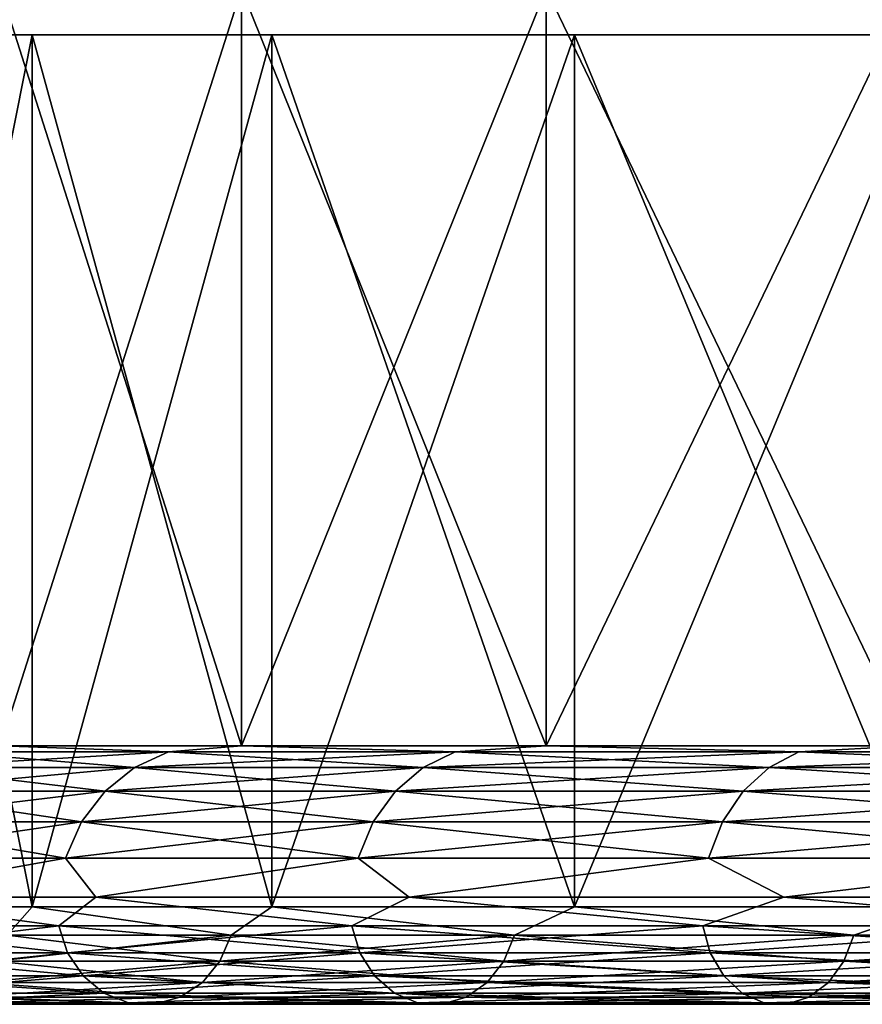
# Model space of a CAD drawing. Header units: millimetres. Extents: x -139 to 139, y -32 to 1264.
# Tile 230 of 256: x -94 to -79, y 1079 to 1097. Entities that reach past the tile are written whole.
import ezdxf

# ---------------------------------------------------------------- set-up
doc = ezdxf.new("R2010")
doc.units = ezdxf.units.MM
doc.header["$LTSCALE"] = 26.699852
for name, color, linetype in [('121', 7, 'CONTINUOUS'), ('122', 7, 'CONTINUOUS'), ('123', 7, 'CONTINUOUS'), ('124', 7, 'CONTINUOUS'), ('128', 7, 'CONTINUOUS'), ('129', 7, 'CONTINUOUS'), ('130', 7, 'CONTINUOUS'), ('131', 7, 'CONTINUOUS'), ('151', 7, 'CONTINUOUS')]:
    doc.layers.add(name, color=color, linetype=linetype)

msp = doc.modelspace()

# ---------------------------------------------------------------- linework, layer by layer
at = {"layer": '121', "color": 7, "linetype": 'CONTINUOUS'}
for points in [[(-97.249, 1081.15, 373.304), (-94.152, 1081.15, 362.555), (-97.248, 1096.738, 373.301), (-97.249, 1081.15, 373.304)], [(-97.248, 1096.738, 373.301), (-94.152, 1081.15, 362.555), (-94.152, 1096.738, 362.556), (-97.248, 1096.738, 373.301)], [(-94.152, 1081.15, 362.555), (-89.872, 1081.15, 352.22), (-94.152, 1096.738, 362.556), (-94.152, 1081.15, 362.555)], [(-94.152, 1096.738, 362.556), (-89.872, 1081.15, 352.22), (-89.873, 1096.738, 352.224), (-94.152, 1096.738, 362.556)], [(-89.872, 1081.15, 352.22), (-84.461, 1081.15, 342.43), (-89.873, 1096.738, 352.224), (-89.872, 1081.15, 352.22)], [(-89.873, 1096.738, 352.224), (-84.461, 1081.15, 342.43), (-84.462, 1096.738, 342.433), (-89.873, 1096.738, 352.224)], [(-84.461, 1081.15, 342.43), (-77.988, 1081.15, 333.307), (-84.462, 1096.738, 342.433), (-84.461, 1081.15, 342.43)], [(-84.462, 1096.738, 342.433), (-77.988, 1081.15, 333.307), (-77.986, 1096.738, 333.305), (-84.462, 1096.738, 342.433)]]:
    msp.add_3dface(points, dxfattribs=at)
at = {"layer": '122', "color": 7, "linetype": 'CONTINUOUS'}
for points in [[(-93.677, 1080.813, 352.16), (-97.814, 1080.813, 362.543), (-97.448, 1081.321, 361.401), (-93.677, 1080.813, 352.16)], [(-93.017, 1081.321, 350.705), (-93.677, 1080.813, 352.16), (-97.448, 1081.321, 361.401), (-93.017, 1081.321, 350.705)], [(-88.442, 1080.813, 342.286), (-93.677, 1080.813, 352.16), (-93.017, 1081.321, 350.705), (-88.442, 1080.813, 342.286)], [(-87.417, 1081.321, 340.572), (-88.442, 1080.813, 342.286), (-93.017, 1081.321, 350.705), (-87.417, 1081.321, 340.572)], [(-82.17, 1080.813, 333.036), (-88.442, 1080.813, 342.286), (-87.417, 1081.321, 340.572), (-82.17, 1080.813, 333.036)], [(-80.718, 1081.321, 331.13), (-82.17, 1080.813, 333.036), (-87.417, 1081.321, 340.572), (-80.718, 1081.321, 331.13)], [(-74.935, 1080.813, 324.518), (-82.17, 1080.813, 333.036), (-80.718, 1081.321, 331.13), (-74.935, 1080.813, 324.518)], [(-73.003, 1081.321, 322.497), (-74.935, 1080.813, 324.518), (-80.718, 1081.321, 331.13), (-73.003, 1081.321, 322.497)], [(-94.152, 1081.15, 362.555), (-97.249, 1081.15, 373.304), (-94.6, 1080.642, 363.626), (-94.152, 1081.15, 362.555)], [(-90.599, 1080.642, 353.584), (-94.152, 1081.15, 362.555), (-94.6, 1080.642, 363.626), (-90.599, 1080.642, 353.584)], [(-89.872, 1081.15, 352.22), (-94.152, 1081.15, 362.555), (-90.599, 1080.642, 353.584), (-89.872, 1081.15, 352.22)], [(-85.536, 1080.642, 344.035), (-89.872, 1081.15, 352.22), (-90.599, 1080.642, 353.584), (-85.536, 1080.642, 344.035)], [(-84.461, 1081.15, 342.43), (-89.872, 1081.15, 352.22), (-85.536, 1080.642, 344.035), (-84.461, 1081.15, 342.43)], [(-79.47, 1080.642, 335.088), (-84.461, 1081.15, 342.43), (-85.536, 1080.642, 344.035), (-79.47, 1080.642, 335.088)], [(-77.988, 1081.15, 333.307), (-84.461, 1081.15, 342.43), (-79.47, 1080.642, 335.088), (-77.988, 1081.15, 333.307)], [(-72.473, 1080.642, 326.85), (-77.988, 1081.15, 333.307), (-79.47, 1080.642, 335.088), (-72.473, 1080.642, 326.85)], [(-93.677, 1080.813, 352.16), (-97.651, 1080.328, 362.598), (-97.814, 1080.813, 362.543), (-93.677, 1080.813, 352.16)], [(-93.521, 1080.328, 352.232), (-97.651, 1080.328, 362.598), (-93.677, 1080.813, 352.16), (-93.521, 1080.328, 352.232)], [(-88.442, 1080.813, 342.286), (-93.521, 1080.328, 352.232), (-93.677, 1080.813, 352.16), (-88.442, 1080.813, 342.286)], [(-88.295, 1080.328, 342.375), (-93.521, 1080.328, 352.232), (-88.442, 1080.813, 342.286), (-88.295, 1080.328, 342.375)], [(-82.17, 1080.813, 333.036), (-88.295, 1080.328, 342.375), (-88.442, 1080.813, 342.286), (-82.17, 1080.813, 333.036)], [(-82.034, 1080.328, 333.14), (-88.295, 1080.328, 342.375), (-82.17, 1080.813, 333.036), (-82.034, 1080.328, 333.14)], [(-74.935, 1080.813, 324.518), (-82.034, 1080.328, 333.14), (-82.17, 1080.813, 333.036), (-74.935, 1080.813, 324.518)], [(-74.81, 1080.328, 324.636), (-82.034, 1080.328, 333.14), (-74.935, 1080.813, 324.518), (-74.81, 1080.328, 324.636)], [(-90.799, 1080.177, 353.492), (-94.6, 1080.642, 363.626), (-94.808, 1080.177, 363.555), (-90.799, 1080.177, 353.492)], [(-90.599, 1080.642, 353.584), (-94.6, 1080.642, 363.626), (-90.799, 1080.177, 353.492), (-90.599, 1080.642, 353.584)], [(-85.724, 1080.177, 343.921), (-90.599, 1080.642, 353.584), (-90.799, 1080.177, 353.492), (-85.724, 1080.177, 343.921)], [(-85.536, 1080.642, 344.035), (-90.599, 1080.642, 353.584), (-85.724, 1080.177, 343.921), (-85.536, 1080.642, 344.035)], [(-79.645, 1080.177, 334.955), (-85.536, 1080.642, 344.035), (-85.724, 1080.177, 343.921), (-79.645, 1080.177, 334.955)], [(-79.47, 1080.642, 335.088), (-85.536, 1080.642, 344.035), (-79.645, 1080.177, 334.955), (-79.47, 1080.642, 335.088)], [(-72.632, 1080.177, 326.699), (-79.47, 1080.642, 335.088), (-79.645, 1080.177, 334.955), (-72.632, 1080.177, 326.699)], [(-72.473, 1080.642, 326.85), (-79.47, 1080.642, 335.088), (-72.632, 1080.177, 326.699), (-72.473, 1080.642, 326.85)], [(-93.521, 1080.328, 352.232), (-97.362, 1079.915, 362.695), (-97.651, 1080.328, 362.598), (-93.521, 1080.328, 352.232)], [(-93.244, 1079.915, 352.361), (-97.362, 1079.915, 362.695), (-93.521, 1080.328, 352.232), (-93.244, 1079.915, 352.361)], [(-88.295, 1080.328, 342.375), (-93.244, 1079.915, 352.361), (-93.521, 1080.328, 352.232), (-88.295, 1080.328, 342.375)], [(-88.033, 1079.915, 342.532), (-93.244, 1079.915, 352.361), (-88.295, 1080.328, 342.375), (-88.033, 1079.915, 342.532)], [(-82.034, 1080.328, 333.14), (-88.033, 1079.915, 342.532), (-88.295, 1080.328, 342.375), (-82.034, 1080.328, 333.14)], [(-81.79, 1079.915, 333.325), (-88.033, 1079.915, 342.532), (-82.034, 1080.328, 333.14), (-81.79, 1079.915, 333.325)], [(-74.81, 1080.328, 324.636), (-81.79, 1079.915, 333.325), (-82.034, 1080.328, 333.14), (-74.81, 1080.328, 324.636)], [(-74.589, 1079.915, 324.846), (-81.79, 1079.915, 333.325), (-74.81, 1080.328, 324.636), (-74.589, 1079.915, 324.846)], [(-91.112, 1079.797, 353.347), (-94.808, 1080.177, 363.555), (-95.135, 1079.797, 363.445), (-91.112, 1079.797, 353.347)], [(-90.799, 1080.177, 353.492), (-94.808, 1080.177, 363.555), (-91.112, 1079.797, 353.347), (-90.799, 1080.177, 353.492)], [(-86.02, 1079.797, 343.743), (-90.799, 1080.177, 353.492), (-91.112, 1079.797, 353.347), (-86.02, 1079.797, 343.743)], [(-85.724, 1080.177, 343.921), (-90.799, 1080.177, 353.492), (-86.02, 1079.797, 343.743), (-85.724, 1080.177, 343.921)], [(-79.92, 1079.797, 334.746), (-85.724, 1080.177, 343.921), (-86.02, 1079.797, 343.743), (-79.92, 1079.797, 334.746)], [(-79.645, 1080.177, 334.955), (-85.724, 1080.177, 343.921), (-79.92, 1079.797, 334.746), (-79.645, 1080.177, 334.955)], [(-72.883, 1079.797, 326.462), (-79.645, 1080.177, 334.955), (-79.92, 1079.797, 334.746), (-72.883, 1079.797, 326.462)], [(-72.632, 1080.177, 326.699), (-79.645, 1080.177, 334.955), (-72.883, 1079.797, 326.462), (-72.632, 1080.177, 326.699)], [(-93.244, 1079.915, 352.361), (-96.971, 1079.608, 362.827), (-97.362, 1079.915, 362.695), (-93.244, 1079.915, 352.361)], [(-92.87, 1079.608, 352.534), (-96.971, 1079.608, 362.827), (-93.244, 1079.915, 352.361), (-92.87, 1079.608, 352.534)], [(-88.033, 1079.915, 342.532), (-92.87, 1079.608, 352.534), (-93.244, 1079.915, 352.361), (-88.033, 1079.915, 342.532)], [(-87.68, 1079.608, 342.745), (-92.87, 1079.608, 352.534), (-88.033, 1079.915, 342.532), (-87.68, 1079.608, 342.745)], [(-81.79, 1079.915, 333.325), (-87.68, 1079.608, 342.745), (-88.033, 1079.915, 342.532), (-81.79, 1079.915, 333.325)], [(-81.462, 1079.608, 333.574), (-87.68, 1079.608, 342.745), (-81.79, 1079.915, 333.325), (-81.462, 1079.608, 333.574)], [(-74.589, 1079.915, 324.846), (-81.462, 1079.608, 333.574), (-81.79, 1079.915, 333.325), (-74.589, 1079.915, 324.846)], [(-74.289, 1079.608, 325.13), (-81.462, 1079.608, 333.574), (-74.589, 1079.915, 324.846), (-74.289, 1079.608, 325.13)], [(-91.512, 1079.533, 353.162), (-95.135, 1079.797, 363.445), (-95.553, 1079.533, 363.304), (-91.512, 1079.533, 353.162)], [(-91.112, 1079.797, 353.347), (-95.135, 1079.797, 363.445), (-91.512, 1079.533, 353.162), (-91.112, 1079.797, 353.347)], [(-86.398, 1079.533, 343.516), (-91.112, 1079.797, 353.347), (-91.512, 1079.533, 353.162), (-86.398, 1079.533, 343.516)], [(-86.02, 1079.797, 343.743), (-91.112, 1079.797, 353.347), (-86.398, 1079.533, 343.516), (-86.02, 1079.797, 343.743)], [(-80.271, 1079.533, 334.479), (-86.02, 1079.797, 343.743), (-86.398, 1079.533, 343.516), (-80.271, 1079.533, 334.479)], [(-79.92, 1079.797, 334.746), (-86.02, 1079.797, 343.743), (-80.271, 1079.533, 334.479), (-79.92, 1079.797, 334.746)], [(-73.203, 1079.533, 326.158), (-79.92, 1079.797, 334.746), (-80.271, 1079.533, 334.479), (-73.203, 1079.533, 326.158)], [(-72.883, 1079.797, 326.462), (-79.92, 1079.797, 334.746), (-73.203, 1079.533, 326.158), (-72.883, 1079.797, 326.462)], [(-92.87, 1079.608, 352.534), (-96.512, 1079.434, 362.981), (-96.971, 1079.608, 362.827), (-92.87, 1079.608, 352.534)], [(-92.431, 1079.434, 352.737), (-96.512, 1079.434, 362.981), (-92.87, 1079.608, 352.534), (-92.431, 1079.434, 352.737)], [(-91.965, 1079.408, 352.953), (-95.553, 1079.533, 363.304), (-96.026, 1079.408, 363.145), (-91.965, 1079.408, 352.953)], [(-91.512, 1079.533, 353.162), (-95.553, 1079.533, 363.304), (-91.965, 1079.408, 352.953), (-91.512, 1079.533, 353.162)], [(-87.68, 1079.608, 342.745), (-92.431, 1079.434, 352.737), (-92.87, 1079.608, 352.534), (-87.68, 1079.608, 342.745)], [(-87.265, 1079.434, 342.994), (-92.431, 1079.434, 352.737), (-87.68, 1079.608, 342.745), (-87.265, 1079.434, 342.994)], [(-86.826, 1079.408, 343.259), (-91.512, 1079.533, 353.162), (-91.965, 1079.408, 352.953), (-86.826, 1079.408, 343.259)], [(-86.398, 1079.533, 343.516), (-91.512, 1079.533, 353.162), (-86.826, 1079.408, 343.259), (-86.398, 1079.533, 343.516)], [(-81.462, 1079.608, 333.574), (-87.265, 1079.434, 342.994), (-87.68, 1079.608, 342.745), (-81.462, 1079.608, 333.574)], [(-81.077, 1079.434, 333.867), (-87.265, 1079.434, 342.994), (-81.462, 1079.608, 333.574), (-81.077, 1079.434, 333.867)], [(-80.668, 1079.408, 334.178), (-86.398, 1079.533, 343.516), (-86.826, 1079.408, 343.259), (-80.668, 1079.408, 334.178)], [(-80.271, 1079.533, 334.479), (-86.398, 1079.533, 343.516), (-80.668, 1079.408, 334.178), (-80.271, 1079.533, 334.479)], [(-74.289, 1079.608, 325.13), (-81.077, 1079.434, 333.867), (-81.462, 1079.608, 333.574), (-74.289, 1079.608, 325.13)], [(-73.938, 1079.434, 325.462), (-81.077, 1079.434, 333.867), (-74.289, 1079.608, 325.13), (-73.938, 1079.434, 325.462)], [(-73.565, 1079.408, 325.815), (-80.271, 1079.533, 334.479), (-80.668, 1079.408, 334.178), (-73.565, 1079.408, 325.815)], [(-73.203, 1079.533, 326.158), (-80.271, 1079.533, 334.479), (-73.565, 1079.408, 325.815), (-73.203, 1079.533, 326.158)], [(-92.431, 1079.434, 352.737), (-96.026, 1079.408, 363.145), (-96.512, 1079.434, 362.981), (-92.431, 1079.434, 352.737)], [(-91.965, 1079.408, 352.953), (-96.026, 1079.408, 363.145), (-92.431, 1079.434, 352.737), (-91.965, 1079.408, 352.953)], [(-87.265, 1079.434, 342.994), (-91.965, 1079.408, 352.953), (-92.431, 1079.434, 352.737), (-87.265, 1079.434, 342.994)], [(-86.826, 1079.408, 343.259), (-91.965, 1079.408, 352.953), (-87.265, 1079.434, 342.994), (-86.826, 1079.408, 343.259)], [(-81.077, 1079.434, 333.867), (-86.826, 1079.408, 343.259), (-87.265, 1079.434, 342.994), (-81.077, 1079.434, 333.867)], [(-80.668, 1079.408, 334.178), (-86.826, 1079.408, 343.259), (-81.077, 1079.434, 333.867), (-80.668, 1079.408, 334.178)], [(-73.938, 1079.434, 325.462), (-80.668, 1079.408, 334.178), (-81.077, 1079.434, 333.867), (-73.938, 1079.434, 325.462)], [(-73.565, 1079.408, 325.815), (-80.668, 1079.408, 334.178), (-73.938, 1079.434, 325.462), (-73.565, 1079.408, 325.815)]]:
    msp.add_3dface(points, dxfattribs=at)
at = {"layer": '123', "color": 7, "linetype": 'CONTINUOUS'}
for points in [[(-92.322, 1083.644, 352.787), (-96.399, 1083.644, 363.02), (-91.718, 1083.919, 353.067), (-92.322, 1083.644, 352.787)], [(-91.718, 1083.919, 353.067), (-96.399, 1083.644, 363.02), (-95.768, 1083.919, 363.232), (-91.718, 1083.919, 353.067)], [(-91.718, 1083.919, 353.067), (-95.768, 1083.919, 363.232), (-94.719, 1084.026, 362.357), (-91.718, 1083.919, 353.067)], [(-90.413, 1084.026, 351.961), (-91.718, 1083.919, 353.067), (-94.719, 1084.026, 362.357), (-90.413, 1084.026, 351.961)], [(-87.163, 1083.644, 343.056), (-92.322, 1083.644, 352.787), (-86.592, 1083.919, 343.399), (-87.163, 1083.644, 343.056)], [(-86.592, 1083.919, 343.399), (-92.322, 1083.644, 352.787), (-91.718, 1083.919, 353.067), (-86.592, 1083.919, 343.399)], [(-86.592, 1083.919, 343.399), (-91.718, 1083.919, 353.067), (-90.413, 1084.026, 351.961), (-86.592, 1083.919, 343.399)], [(-84.969, 1084.026, 342.111), (-86.592, 1083.919, 343.399), (-90.413, 1084.026, 351.961), (-84.969, 1084.026, 342.111)], [(-80.981, 1083.644, 333.94), (-87.163, 1083.644, 343.056), (-80.452, 1083.919, 334.342), (-80.981, 1083.644, 333.94)], [(-80.452, 1083.919, 334.342), (-87.163, 1083.644, 343.056), (-86.592, 1083.919, 343.399), (-80.452, 1083.919, 334.342)], [(-80.452, 1083.919, 334.342), (-86.592, 1083.919, 343.399), (-84.969, 1084.026, 342.111), (-80.452, 1083.919, 334.342)], [(-78.457, 1084.026, 332.934), (-80.452, 1083.919, 334.342), (-84.969, 1084.026, 342.111), (-78.457, 1084.026, 332.934)], [(-73.851, 1083.644, 325.545), (-80.981, 1083.644, 333.94), (-73.368, 1083.919, 326.002), (-73.851, 1083.644, 325.545)], [(-73.368, 1083.919, 326.002), (-80.981, 1083.644, 333.94), (-80.452, 1083.919, 334.342), (-73.368, 1083.919, 326.002)], [(-73.368, 1083.919, 326.002), (-80.452, 1083.919, 334.342), (-78.457, 1084.026, 332.934), (-73.368, 1083.919, 326.002)], [(-92.849, 1083.22, 352.543), (-96.949, 1083.22, 362.834), (-92.322, 1083.644, 352.787), (-92.849, 1083.22, 352.543)], [(-92.322, 1083.644, 352.787), (-96.949, 1083.22, 362.834), (-96.399, 1083.644, 363.02), (-92.322, 1083.644, 352.787)], [(-87.66, 1083.22, 342.757), (-92.849, 1083.22, 352.543), (-87.163, 1083.644, 343.056), (-87.66, 1083.22, 342.757)], [(-87.163, 1083.644, 343.056), (-92.849, 1083.22, 352.543), (-92.322, 1083.644, 352.787), (-87.163, 1083.644, 343.056)], [(-81.444, 1083.22, 333.588), (-87.66, 1083.22, 342.757), (-80.981, 1083.644, 333.94), (-81.444, 1083.22, 333.588)], [(-80.981, 1083.644, 333.94), (-87.66, 1083.22, 342.757), (-87.163, 1083.644, 343.056), (-80.981, 1083.644, 333.94)], [(-74.273, 1083.22, 325.145), (-81.444, 1083.22, 333.588), (-73.851, 1083.644, 325.545), (-74.273, 1083.22, 325.145)], [(-73.851, 1083.644, 325.545), (-81.444, 1083.22, 333.588), (-80.981, 1083.644, 333.94), (-73.851, 1083.644, 325.545)], [(-93.269, 1082.669, 352.349), (-97.388, 1082.669, 362.686), (-92.849, 1083.22, 352.543), (-93.269, 1082.669, 352.349)], [(-92.849, 1083.22, 352.543), (-97.388, 1082.669, 362.686), (-96.949, 1083.22, 362.834), (-92.849, 1083.22, 352.543)], [(-88.057, 1082.669, 342.518), (-93.269, 1082.669, 352.349), (-87.66, 1083.22, 342.757), (-88.057, 1082.669, 342.518)], [(-87.66, 1083.22, 342.757), (-93.269, 1082.669, 352.349), (-92.849, 1083.22, 352.543), (-87.66, 1083.22, 342.757)], [(-81.813, 1082.669, 333.308), (-88.057, 1082.669, 342.518), (-81.444, 1083.22, 333.588), (-81.813, 1082.669, 333.308)], [(-81.444, 1083.22, 333.588), (-88.057, 1082.669, 342.518), (-87.66, 1083.22, 342.757), (-81.444, 1083.22, 333.588)], [(-74.609, 1082.669, 324.827), (-81.813, 1082.669, 333.308), (-74.273, 1083.22, 325.145), (-74.609, 1082.669, 324.827)], [(-74.273, 1083.22, 325.145), (-81.813, 1082.669, 333.308), (-81.444, 1083.22, 333.588), (-74.273, 1083.22, 325.145)], [(-93.558, 1082.023, 352.215), (-97.69, 1082.023, 362.584), (-93.269, 1082.669, 352.349), (-93.558, 1082.023, 352.215)], [(-93.269, 1082.669, 352.349), (-97.69, 1082.023, 362.584), (-97.388, 1082.669, 362.686), (-93.269, 1082.669, 352.349)], [(-88.33, 1082.023, 342.354), (-93.558, 1082.023, 352.215), (-88.057, 1082.669, 342.518), (-88.33, 1082.023, 342.354)], [(-88.057, 1082.669, 342.518), (-93.558, 1082.023, 352.215), (-93.269, 1082.669, 352.349), (-88.057, 1082.669, 342.518)], [(-82.066, 1082.023, 333.115), (-88.33, 1082.023, 342.354), (-81.813, 1082.669, 333.308), (-82.066, 1082.023, 333.115)], [(-81.813, 1082.669, 333.308), (-88.33, 1082.023, 342.354), (-88.057, 1082.669, 342.518), (-81.813, 1082.669, 333.308)], [(-74.84, 1082.023, 324.608), (-82.066, 1082.023, 333.115), (-74.609, 1082.669, 324.827), (-74.84, 1082.023, 324.608)], [(-74.609, 1082.669, 324.827), (-82.066, 1082.023, 333.115), (-81.813, 1082.669, 333.308), (-74.609, 1082.669, 324.827)], [(-93.558, 1082.023, 352.215), (-97.448, 1081.321, 361.401), (-97.69, 1082.023, 362.584), (-93.558, 1082.023, 352.215)], [(-93.017, 1081.321, 350.705), (-97.448, 1081.321, 361.401), (-93.558, 1082.023, 352.215), (-93.017, 1081.321, 350.705)], [(-88.33, 1082.023, 342.354), (-93.017, 1081.321, 350.705), (-93.558, 1082.023, 352.215), (-88.33, 1082.023, 342.354)], [(-87.417, 1081.321, 340.572), (-93.017, 1081.321, 350.705), (-88.33, 1082.023, 342.354), (-87.417, 1081.321, 340.572)], [(-82.066, 1082.023, 333.115), (-87.417, 1081.321, 340.572), (-88.33, 1082.023, 342.354), (-82.066, 1082.023, 333.115)], [(-80.718, 1081.321, 331.13), (-87.417, 1081.321, 340.572), (-82.066, 1082.023, 333.115), (-80.718, 1081.321, 331.13)], [(-74.84, 1082.023, 324.608), (-80.718, 1081.321, 331.13), (-82.066, 1082.023, 333.115), (-74.84, 1082.023, 324.608)], [(-73.003, 1081.321, 322.497), (-80.718, 1081.321, 331.13), (-74.84, 1082.023, 324.608), (-73.003, 1081.321, 322.497)]]:
    msp.add_3dface(points, dxfattribs=at)
at = {"layer": '124', "color": 7, "linetype": 'CONTINUOUS'}
for points in [[(-90.413, 1084.026, 351.961), (-94.719, 1084.026, 362.357), (-94.719, 1097.562, 362.357), (-90.413, 1084.026, 351.961)], [(-90.412, 1097.562, 351.96), (-90.413, 1084.026, 351.961), (-94.719, 1097.562, 362.357), (-90.412, 1097.562, 351.96)], [(-84.969, 1084.026, 342.111), (-90.413, 1084.026, 351.961), (-90.412, 1097.562, 351.96), (-84.969, 1084.026, 342.111)], [(-84.969, 1097.562, 342.111), (-84.969, 1084.026, 342.111), (-90.412, 1097.562, 351.96), (-84.969, 1097.562, 342.111)], [(-78.457, 1084.026, 332.934), (-84.969, 1084.026, 342.111), (-84.969, 1097.562, 342.111), (-78.457, 1084.026, 332.934)], [(-78.457, 1097.562, 332.933), (-78.457, 1084.026, 332.934), (-84.969, 1097.562, 342.111), (-78.457, 1097.562, 332.933)]]:
    msp.add_3dface(points, dxfattribs=at)
at = {"layer": '128', "color": 7, "linetype": 'CONTINUOUS'}
for points in [[(-94.152, 1081.15, 428.445), (-97.249, 1081.15, 417.696), (-94.152, 1096.738, 428.444), (-94.152, 1081.15, 428.445)], [(-94.152, 1096.738, 428.444), (-97.249, 1081.15, 417.696), (-97.248, 1096.738, 417.699), (-94.152, 1096.738, 428.444)], [(-89.872, 1081.15, 438.78), (-94.152, 1081.15, 428.445), (-89.873, 1096.738, 438.776), (-89.872, 1081.15, 438.78)], [(-89.873, 1096.738, 438.776), (-94.152, 1081.15, 428.445), (-94.152, 1096.738, 428.444), (-89.873, 1096.738, 438.776)], [(-84.462, 1096.738, 448.567), (-89.872, 1081.15, 438.78), (-89.873, 1096.738, 438.776), (-84.462, 1096.738, 448.567)], [(-84.461, 1081.15, 448.57), (-89.872, 1081.15, 438.78), (-84.462, 1096.738, 448.567), (-84.461, 1081.15, 448.57)], [(-77.986, 1096.738, 457.695), (-84.461, 1081.15, 448.57), (-84.462, 1096.738, 448.567), (-77.986, 1096.738, 457.695)], [(-77.988, 1081.15, 457.693), (-84.461, 1081.15, 448.57), (-77.986, 1096.738, 457.695), (-77.988, 1081.15, 457.693)]]:
    msp.add_3dface(points, dxfattribs=at)
at = {"layer": '129', "color": 7, "linetype": 'CONTINUOUS'}
for points in [[(-97.814, 1080.813, 428.457), (-93.677, 1080.813, 438.84), (-97.448, 1081.321, 429.599), (-97.814, 1080.813, 428.457)], [(-97.448, 1081.321, 429.599), (-93.677, 1080.813, 438.84), (-93.017, 1081.321, 440.295), (-97.448, 1081.321, 429.599)], [(-93.677, 1080.813, 438.84), (-88.442, 1080.813, 448.714), (-93.017, 1081.321, 440.295), (-93.677, 1080.813, 438.84)], [(-93.017, 1081.321, 440.295), (-88.442, 1080.813, 448.714), (-87.417, 1081.321, 450.428), (-93.017, 1081.321, 440.295)], [(-88.442, 1080.813, 448.714), (-82.17, 1080.813, 457.964), (-87.417, 1081.321, 450.428), (-88.442, 1080.813, 448.714)], [(-87.417, 1081.321, 450.428), (-82.17, 1080.813, 457.964), (-80.718, 1081.321, 459.87), (-87.417, 1081.321, 450.428)], [(-82.17, 1080.813, 457.964), (-74.935, 1080.813, 466.482), (-80.718, 1081.321, 459.87), (-82.17, 1080.813, 457.964)], [(-80.718, 1081.321, 459.87), (-74.935, 1080.813, 466.482), (-73.003, 1081.321, 468.503), (-80.718, 1081.321, 459.87)], [(-97.249, 1081.15, 417.696), (-94.152, 1081.15, 428.445), (-94.6, 1080.642, 427.374), (-97.249, 1081.15, 417.696)], [(-94.6, 1080.642, 427.374), (-94.152, 1081.15, 428.445), (-90.599, 1080.642, 437.416), (-94.6, 1080.642, 427.374)], [(-94.152, 1081.15, 428.445), (-89.872, 1081.15, 438.78), (-90.599, 1080.642, 437.416), (-94.152, 1081.15, 428.445)], [(-90.599, 1080.642, 437.416), (-89.872, 1081.15, 438.78), (-85.536, 1080.642, 446.965), (-90.599, 1080.642, 437.416)], [(-89.872, 1081.15, 438.78), (-84.461, 1081.15, 448.57), (-85.536, 1080.642, 446.965), (-89.872, 1081.15, 438.78)], [(-85.536, 1080.642, 446.965), (-84.461, 1081.15, 448.57), (-79.47, 1080.642, 455.912), (-85.536, 1080.642, 446.965)], [(-84.461, 1081.15, 448.57), (-77.988, 1081.15, 457.693), (-79.47, 1080.642, 455.912), (-84.461, 1081.15, 448.57)], [(-79.47, 1080.642, 455.912), (-77.988, 1081.15, 457.693), (-72.473, 1080.642, 464.15), (-79.47, 1080.642, 455.912)], [(-97.651, 1080.328, 428.402), (-93.521, 1080.328, 438.768), (-97.814, 1080.813, 428.457), (-97.651, 1080.328, 428.402)], [(-97.814, 1080.813, 428.457), (-93.521, 1080.328, 438.768), (-93.677, 1080.813, 438.84), (-97.814, 1080.813, 428.457)], [(-93.521, 1080.328, 438.768), (-88.295, 1080.328, 448.625), (-93.677, 1080.813, 438.84), (-93.521, 1080.328, 438.768)], [(-93.677, 1080.813, 438.84), (-88.295, 1080.328, 448.625), (-88.442, 1080.813, 448.714), (-93.677, 1080.813, 438.84)], [(-88.295, 1080.328, 448.625), (-82.034, 1080.328, 457.86), (-88.442, 1080.813, 448.714), (-88.295, 1080.328, 448.625)], [(-88.442, 1080.813, 448.714), (-82.034, 1080.328, 457.86), (-82.17, 1080.813, 457.964), (-88.442, 1080.813, 448.714)], [(-82.034, 1080.328, 457.86), (-74.81, 1080.328, 466.364), (-82.17, 1080.813, 457.964), (-82.034, 1080.328, 457.86)], [(-82.17, 1080.813, 457.964), (-74.81, 1080.328, 466.364), (-74.935, 1080.813, 466.482), (-82.17, 1080.813, 457.964)], [(-94.6, 1080.642, 427.374), (-90.599, 1080.642, 437.416), (-94.808, 1080.177, 427.445), (-94.6, 1080.642, 427.374)], [(-94.808, 1080.177, 427.445), (-90.599, 1080.642, 437.416), (-90.799, 1080.177, 437.508), (-94.808, 1080.177, 427.445)], [(-90.599, 1080.642, 437.416), (-85.536, 1080.642, 446.965), (-90.799, 1080.177, 437.508), (-90.599, 1080.642, 437.416)], [(-90.799, 1080.177, 437.508), (-85.536, 1080.642, 446.965), (-85.724, 1080.177, 447.079), (-90.799, 1080.177, 437.508)], [(-85.536, 1080.642, 446.965), (-79.47, 1080.642, 455.912), (-85.724, 1080.177, 447.079), (-85.536, 1080.642, 446.965)], [(-85.724, 1080.177, 447.079), (-79.47, 1080.642, 455.912), (-79.645, 1080.177, 456.045), (-85.724, 1080.177, 447.079)], [(-79.47, 1080.642, 455.912), (-72.473, 1080.642, 464.15), (-79.645, 1080.177, 456.045), (-79.47, 1080.642, 455.912)], [(-79.645, 1080.177, 456.045), (-72.473, 1080.642, 464.15), (-72.632, 1080.177, 464.301), (-79.645, 1080.177, 456.045)], [(-97.362, 1079.915, 428.305), (-93.244, 1079.915, 438.639), (-97.651, 1080.328, 428.402), (-97.362, 1079.915, 428.305)], [(-97.651, 1080.328, 428.402), (-93.244, 1079.915, 438.639), (-93.521, 1080.328, 438.768), (-97.651, 1080.328, 428.402)], [(-93.244, 1079.915, 438.639), (-88.033, 1079.915, 448.468), (-93.521, 1080.328, 438.768), (-93.244, 1079.915, 438.639)], [(-93.521, 1080.328, 438.768), (-88.033, 1079.915, 448.468), (-88.295, 1080.328, 448.625), (-93.521, 1080.328, 438.768)], [(-88.033, 1079.915, 448.468), (-81.79, 1079.915, 457.675), (-88.295, 1080.328, 448.625), (-88.033, 1079.915, 448.468)], [(-88.295, 1080.328, 448.625), (-81.79, 1079.915, 457.675), (-82.034, 1080.328, 457.86), (-88.295, 1080.328, 448.625)], [(-81.79, 1079.915, 457.675), (-74.589, 1079.915, 466.154), (-82.034, 1080.328, 457.86), (-81.79, 1079.915, 457.675)], [(-82.034, 1080.328, 457.86), (-74.589, 1079.915, 466.154), (-74.81, 1080.328, 466.364), (-82.034, 1080.328, 457.86)], [(-94.808, 1080.177, 427.445), (-90.799, 1080.177, 437.508), (-95.135, 1079.797, 427.555), (-94.808, 1080.177, 427.445)], [(-95.135, 1079.797, 427.555), (-90.799, 1080.177, 437.508), (-91.112, 1079.797, 437.653), (-95.135, 1079.797, 427.555)], [(-90.799, 1080.177, 437.508), (-85.724, 1080.177, 447.079), (-91.112, 1079.797, 437.653), (-90.799, 1080.177, 437.508)], [(-91.112, 1079.797, 437.653), (-85.724, 1080.177, 447.079), (-86.02, 1079.797, 447.257), (-91.112, 1079.797, 437.653)], [(-85.724, 1080.177, 447.079), (-79.645, 1080.177, 456.045), (-86.02, 1079.797, 447.257), (-85.724, 1080.177, 447.079)], [(-86.02, 1079.797, 447.257), (-79.645, 1080.177, 456.045), (-79.92, 1079.797, 456.254), (-86.02, 1079.797, 447.257)], [(-79.645, 1080.177, 456.045), (-72.632, 1080.177, 464.301), (-79.92, 1079.797, 456.254), (-79.645, 1080.177, 456.045)], [(-79.92, 1079.797, 456.254), (-72.632, 1080.177, 464.301), (-72.883, 1079.797, 464.538), (-79.92, 1079.797, 456.254)], [(-96.971, 1079.608, 428.173), (-92.87, 1079.608, 438.466), (-97.362, 1079.915, 428.305), (-96.971, 1079.608, 428.173)], [(-97.362, 1079.915, 428.305), (-92.87, 1079.608, 438.466), (-93.244, 1079.915, 438.639), (-97.362, 1079.915, 428.305)], [(-92.87, 1079.608, 438.466), (-87.68, 1079.608, 448.255), (-93.244, 1079.915, 438.639), (-92.87, 1079.608, 438.466)], [(-93.244, 1079.915, 438.639), (-87.68, 1079.608, 448.255), (-88.033, 1079.915, 448.468), (-93.244, 1079.915, 438.639)], [(-87.68, 1079.608, 448.255), (-81.462, 1079.608, 457.426), (-88.033, 1079.915, 448.468), (-87.68, 1079.608, 448.255)], [(-88.033, 1079.915, 448.468), (-81.462, 1079.608, 457.426), (-81.79, 1079.915, 457.675), (-88.033, 1079.915, 448.468)], [(-81.462, 1079.608, 457.426), (-74.289, 1079.608, 465.87), (-81.79, 1079.915, 457.675), (-81.462, 1079.608, 457.426)], [(-81.79, 1079.915, 457.675), (-74.289, 1079.608, 465.87), (-74.589, 1079.915, 466.154), (-81.79, 1079.915, 457.675)], [(-95.135, 1079.797, 427.555), (-91.112, 1079.797, 437.653), (-95.553, 1079.533, 427.696), (-95.135, 1079.797, 427.555)], [(-95.553, 1079.533, 427.696), (-91.112, 1079.797, 437.653), (-91.512, 1079.533, 437.838), (-95.553, 1079.533, 427.696)], [(-91.112, 1079.797, 437.653), (-86.02, 1079.797, 447.257), (-91.512, 1079.533, 437.838), (-91.112, 1079.797, 437.653)], [(-91.512, 1079.533, 437.838), (-86.02, 1079.797, 447.257), (-86.398, 1079.533, 447.484), (-91.512, 1079.533, 437.838)], [(-86.02, 1079.797, 447.257), (-79.92, 1079.797, 456.254), (-86.398, 1079.533, 447.484), (-86.02, 1079.797, 447.257)], [(-86.398, 1079.533, 447.484), (-79.92, 1079.797, 456.254), (-80.271, 1079.533, 456.521), (-86.398, 1079.533, 447.484)], [(-79.92, 1079.797, 456.254), (-72.883, 1079.797, 464.538), (-80.271, 1079.533, 456.521), (-79.92, 1079.797, 456.254)], [(-80.271, 1079.533, 456.521), (-72.883, 1079.797, 464.538), (-73.203, 1079.533, 464.842), (-80.271, 1079.533, 456.521)], [(-96.512, 1079.434, 428.019), (-92.431, 1079.434, 438.263), (-96.971, 1079.608, 428.173), (-96.512, 1079.434, 428.019)], [(-96.971, 1079.608, 428.173), (-92.431, 1079.434, 438.263), (-92.87, 1079.608, 438.466), (-96.971, 1079.608, 428.173)], [(-95.553, 1079.533, 427.696), (-91.512, 1079.533, 437.838), (-96.026, 1079.408, 427.855), (-95.553, 1079.533, 427.696)], [(-96.026, 1079.408, 427.855), (-91.512, 1079.533, 437.838), (-91.965, 1079.408, 438.047), (-96.026, 1079.408, 427.855)], [(-92.431, 1079.434, 438.263), (-87.265, 1079.434, 448.006), (-92.87, 1079.608, 438.466), (-92.431, 1079.434, 438.263)], [(-92.87, 1079.608, 438.466), (-87.265, 1079.434, 448.006), (-87.68, 1079.608, 448.255), (-92.87, 1079.608, 438.466)], [(-91.512, 1079.533, 437.838), (-86.398, 1079.533, 447.484), (-91.965, 1079.408, 438.047), (-91.512, 1079.533, 437.838)], [(-91.965, 1079.408, 438.047), (-86.398, 1079.533, 447.484), (-86.826, 1079.408, 447.741), (-91.965, 1079.408, 438.047)], [(-87.265, 1079.434, 448.006), (-81.077, 1079.434, 457.133), (-87.68, 1079.608, 448.255), (-87.265, 1079.434, 448.006)], [(-87.68, 1079.608, 448.255), (-81.077, 1079.434, 457.133), (-81.462, 1079.608, 457.426), (-87.68, 1079.608, 448.255)], [(-86.398, 1079.533, 447.484), (-80.271, 1079.533, 456.521), (-86.826, 1079.408, 447.741), (-86.398, 1079.533, 447.484)], [(-86.826, 1079.408, 447.741), (-80.271, 1079.533, 456.521), (-80.668, 1079.408, 456.822), (-86.826, 1079.408, 447.741)], [(-81.077, 1079.434, 457.133), (-73.938, 1079.434, 465.538), (-81.462, 1079.608, 457.426), (-81.077, 1079.434, 457.133)], [(-81.462, 1079.608, 457.426), (-73.938, 1079.434, 465.538), (-74.289, 1079.608, 465.87), (-81.462, 1079.608, 457.426)], [(-80.271, 1079.533, 456.521), (-73.203, 1079.533, 464.842), (-80.668, 1079.408, 456.822), (-80.271, 1079.533, 456.521)], [(-80.668, 1079.408, 456.822), (-73.203, 1079.533, 464.842), (-73.565, 1079.408, 465.185), (-80.668, 1079.408, 456.822)], [(-96.026, 1079.408, 427.855), (-91.965, 1079.408, 438.047), (-96.512, 1079.434, 428.019), (-96.026, 1079.408, 427.855)], [(-96.512, 1079.434, 428.019), (-91.965, 1079.408, 438.047), (-92.431, 1079.434, 438.263), (-96.512, 1079.434, 428.019)], [(-91.965, 1079.408, 438.047), (-86.826, 1079.408, 447.741), (-92.431, 1079.434, 438.263), (-91.965, 1079.408, 438.047)], [(-92.431, 1079.434, 438.263), (-86.826, 1079.408, 447.741), (-87.265, 1079.434, 448.006), (-92.431, 1079.434, 438.263)], [(-86.826, 1079.408, 447.741), (-80.668, 1079.408, 456.822), (-87.265, 1079.434, 448.006), (-86.826, 1079.408, 447.741)], [(-87.265, 1079.434, 448.006), (-80.668, 1079.408, 456.822), (-81.077, 1079.434, 457.133), (-87.265, 1079.434, 448.006)], [(-80.668, 1079.408, 456.822), (-73.565, 1079.408, 465.185), (-81.077, 1079.434, 457.133), (-80.668, 1079.408, 456.822)], [(-81.077, 1079.434, 457.133), (-73.565, 1079.408, 465.185), (-73.938, 1079.434, 465.538), (-81.077, 1079.434, 457.133)]]:
    msp.add_3dface(points, dxfattribs=at)
at = {"layer": '130', "color": 7, "linetype": 'CONTINUOUS'}
for points in [[(-92.322, 1083.644, 438.213), (-95.768, 1083.919, 427.768), (-96.399, 1083.644, 427.98), (-92.322, 1083.644, 438.213)], [(-91.718, 1083.919, 437.933), (-94.719, 1084.026, 428.644), (-95.768, 1083.919, 427.768), (-91.718, 1083.919, 437.933)], [(-91.718, 1083.919, 437.933), (-95.768, 1083.919, 427.768), (-92.322, 1083.644, 438.213), (-91.718, 1083.919, 437.933)], [(-90.412, 1084.026, 439.04), (-94.719, 1084.026, 428.644), (-91.718, 1083.919, 437.933), (-90.412, 1084.026, 439.04)], [(-87.163, 1083.644, 447.944), (-91.718, 1083.919, 437.933), (-92.322, 1083.644, 438.213), (-87.163, 1083.644, 447.944)], [(-86.592, 1083.919, 447.601), (-90.412, 1084.026, 439.04), (-91.718, 1083.919, 437.933), (-86.592, 1083.919, 447.601)], [(-86.592, 1083.919, 447.601), (-91.718, 1083.919, 437.933), (-87.163, 1083.644, 447.944), (-86.592, 1083.919, 447.601)], [(-84.969, 1084.026, 448.89), (-90.412, 1084.026, 439.04), (-86.592, 1083.919, 447.601), (-84.969, 1084.026, 448.89)], [(-80.981, 1083.644, 457.06), (-86.592, 1083.919, 447.601), (-87.163, 1083.644, 447.944), (-80.981, 1083.644, 457.06)], [(-80.452, 1083.919, 456.658), (-84.969, 1084.026, 448.89), (-86.592, 1083.919, 447.601), (-80.452, 1083.919, 456.658)], [(-80.452, 1083.919, 456.658), (-86.592, 1083.919, 447.601), (-80.981, 1083.644, 457.06), (-80.452, 1083.919, 456.658)], [(-78.457, 1084.026, 458.067), (-84.969, 1084.026, 448.89), (-80.452, 1083.919, 456.658), (-78.457, 1084.026, 458.067)], [(-73.851, 1083.644, 465.455), (-80.452, 1083.919, 456.658), (-80.981, 1083.644, 457.06), (-73.851, 1083.644, 465.455)], [(-73.368, 1083.919, 464.998), (-78.457, 1084.026, 458.067), (-80.452, 1083.919, 456.658), (-73.368, 1083.919, 464.998)], [(-73.368, 1083.919, 464.998), (-80.452, 1083.919, 456.658), (-73.851, 1083.644, 465.455), (-73.368, 1083.919, 464.998)], [(-92.849, 1083.22, 438.457), (-96.399, 1083.644, 427.98), (-96.949, 1083.22, 428.166), (-92.849, 1083.22, 438.457)], [(-92.322, 1083.644, 438.213), (-96.399, 1083.644, 427.98), (-92.849, 1083.22, 438.457), (-92.322, 1083.644, 438.213)], [(-87.66, 1083.22, 448.243), (-92.322, 1083.644, 438.213), (-92.849, 1083.22, 438.457), (-87.66, 1083.22, 448.243)], [(-87.163, 1083.644, 447.944), (-92.322, 1083.644, 438.213), (-87.66, 1083.22, 448.243), (-87.163, 1083.644, 447.944)], [(-81.444, 1083.22, 457.412), (-87.163, 1083.644, 447.944), (-87.66, 1083.22, 448.243), (-81.444, 1083.22, 457.412)], [(-80.981, 1083.644, 457.06), (-87.163, 1083.644, 447.944), (-81.444, 1083.22, 457.412), (-80.981, 1083.644, 457.06)], [(-74.273, 1083.22, 465.855), (-80.981, 1083.644, 457.06), (-81.444, 1083.22, 457.412), (-74.273, 1083.22, 465.855)], [(-73.851, 1083.644, 465.455), (-80.981, 1083.644, 457.06), (-74.273, 1083.22, 465.855), (-73.851, 1083.644, 465.455)], [(-93.269, 1082.669, 438.651), (-96.949, 1083.22, 428.166), (-97.388, 1082.669, 428.314), (-93.269, 1082.669, 438.651)], [(-92.849, 1083.22, 438.457), (-96.949, 1083.22, 428.166), (-93.269, 1082.669, 438.651), (-92.849, 1083.22, 438.457)], [(-88.057, 1082.669, 448.482), (-92.849, 1083.22, 438.457), (-93.269, 1082.669, 438.651), (-88.057, 1082.669, 448.482)], [(-87.66, 1083.22, 448.243), (-92.849, 1083.22, 438.457), (-88.057, 1082.669, 448.482), (-87.66, 1083.22, 448.243)], [(-81.813, 1082.669, 457.692), (-87.66, 1083.22, 448.243), (-88.057, 1082.669, 448.482), (-81.813, 1082.669, 457.692)], [(-81.444, 1083.22, 457.412), (-87.66, 1083.22, 448.243), (-81.813, 1082.669, 457.692), (-81.444, 1083.22, 457.412)], [(-74.609, 1082.669, 466.173), (-81.444, 1083.22, 457.412), (-81.813, 1082.669, 457.692), (-74.609, 1082.669, 466.173)], [(-74.273, 1083.22, 465.855), (-81.444, 1083.22, 457.412), (-74.609, 1082.669, 466.173), (-74.273, 1083.22, 465.855)], [(-93.558, 1082.023, 438.785), (-97.388, 1082.669, 428.314), (-97.69, 1082.023, 428.416), (-93.558, 1082.023, 438.785)], [(-93.269, 1082.669, 438.651), (-97.388, 1082.669, 428.314), (-93.558, 1082.023, 438.785), (-93.269, 1082.669, 438.651)], [(-88.33, 1082.023, 448.646), (-93.269, 1082.669, 438.651), (-93.558, 1082.023, 438.785), (-88.33, 1082.023, 448.646)], [(-88.057, 1082.669, 448.482), (-93.269, 1082.669, 438.651), (-88.33, 1082.023, 448.646), (-88.057, 1082.669, 448.482)], [(-82.066, 1082.023, 457.885), (-88.057, 1082.669, 448.482), (-88.33, 1082.023, 448.646), (-82.066, 1082.023, 457.885)], [(-81.813, 1082.669, 457.692), (-88.057, 1082.669, 448.482), (-82.066, 1082.023, 457.885), (-81.813, 1082.669, 457.692)], [(-74.84, 1082.023, 466.392), (-81.813, 1082.669, 457.692), (-82.066, 1082.023, 457.885), (-74.84, 1082.023, 466.392)], [(-74.609, 1082.669, 466.173), (-81.813, 1082.669, 457.692), (-74.84, 1082.023, 466.392), (-74.609, 1082.669, 466.173)], [(-97.448, 1081.321, 429.599), (-93.558, 1082.023, 438.785), (-97.69, 1082.023, 428.416), (-97.448, 1081.321, 429.599)], [(-97.448, 1081.321, 429.599), (-93.017, 1081.321, 440.295), (-93.558, 1082.023, 438.785), (-97.448, 1081.321, 429.599)], [(-93.017, 1081.321, 440.295), (-88.33, 1082.023, 448.646), (-93.558, 1082.023, 438.785), (-93.017, 1081.321, 440.295)], [(-93.017, 1081.321, 440.295), (-87.417, 1081.321, 450.428), (-88.33, 1082.023, 448.646), (-93.017, 1081.321, 440.295)], [(-87.417, 1081.321, 450.428), (-82.066, 1082.023, 457.885), (-88.33, 1082.023, 448.646), (-87.417, 1081.321, 450.428)], [(-87.417, 1081.321, 450.428), (-80.718, 1081.321, 459.87), (-82.066, 1082.023, 457.885), (-87.417, 1081.321, 450.428)], [(-80.718, 1081.321, 459.87), (-74.84, 1082.023, 466.392), (-82.066, 1082.023, 457.885), (-80.718, 1081.321, 459.87)], [(-80.718, 1081.321, 459.87), (-73.003, 1081.321, 468.503), (-74.84, 1082.023, 466.392), (-80.718, 1081.321, 459.87)]]:
    msp.add_3dface(points, dxfattribs=at)
at = {"layer": '131', "color": 7, "linetype": 'CONTINUOUS'}
for points in [[(-94.719, 1084.026, 428.644), (-90.412, 1084.026, 439.04), (-90.413, 1097.562, 439.039), (-94.719, 1084.026, 428.644)], [(-94.719, 1097.562, 428.643), (-94.719, 1084.026, 428.644), (-90.413, 1097.562, 439.039), (-94.719, 1097.562, 428.643)], [(-90.413, 1097.562, 439.039), (-90.412, 1084.026, 439.04), (-84.969, 1097.562, 448.889), (-90.413, 1097.562, 439.039)], [(-90.412, 1084.026, 439.04), (-84.969, 1084.026, 448.89), (-84.969, 1097.562, 448.889), (-90.412, 1084.026, 439.04)], [(-84.969, 1084.026, 448.89), (-78.457, 1084.026, 458.067), (-78.457, 1097.562, 458.066), (-84.969, 1084.026, 448.89)], [(-84.969, 1097.562, 448.889), (-84.969, 1084.026, 448.89), (-78.457, 1097.562, 458.066), (-84.969, 1097.562, 448.889)]]:
    msp.add_3dface(points, dxfattribs=at)
at = {"layer": '151', "color": 7, "linetype": 'CONTINUOUS', "true_color": 0xa2afbf}
for points in [[(99.75, 1096.738, 395.5), (-99.75, 1096.738, 395.5), (-99.122, 1096.738, 384.324), (99.75, 1096.738, 395.5)], [(-99.75, 1096.738, 395.5), (99.75, 1096.738, 395.5), (99.122, 1096.738, 406.676), (-99.75, 1096.738, 395.5)], [(-99.75, 1096.738, 395.5), (99.122, 1096.738, 406.676), (-99.122, 1096.738, 406.676), (-99.75, 1096.738, 395.5)], [(99.75, 1096.738, 395.5), (-99.122, 1096.738, 384.324), (99.122, 1096.738, 384.324), (99.75, 1096.738, 395.5)], [(-99.122, 1096.738, 384.324), (-97.248, 1096.738, 373.301), (99.122, 1096.738, 384.324), (-99.122, 1096.738, 384.324)], [(99.122, 1096.738, 406.676), (97.248, 1096.738, 417.699), (-99.122, 1096.738, 406.676), (99.122, 1096.738, 406.676)], [(97.248, 1096.738, 417.699), (-97.248, 1096.738, 417.699), (-99.122, 1096.738, 406.676), (97.248, 1096.738, 417.699)], [(-97.248, 1096.738, 373.301), (-94.152, 1096.738, 362.556), (97.248, 1096.738, 373.301), (-97.248, 1096.738, 373.301)], [(-97.248, 1096.738, 373.301), (97.248, 1096.738, 373.301), (99.122, 1096.738, 384.324), (-97.248, 1096.738, 373.301)], [(97.248, 1096.738, 417.699), (94.152, 1096.738, 428.444), (-97.248, 1096.738, 417.699), (97.248, 1096.738, 417.699)], [(94.152, 1096.738, 428.444), (-94.152, 1096.738, 428.444), (-97.248, 1096.738, 417.699), (94.152, 1096.738, 428.444)], [(-94.152, 1096.738, 362.556), (-89.873, 1096.738, 352.224), (94.152, 1096.738, 362.556), (-94.152, 1096.738, 362.556)], [(-94.152, 1096.738, 362.556), (94.152, 1096.738, 362.556), (97.248, 1096.738, 373.301), (-94.152, 1096.738, 362.556)], [(94.152, 1096.738, 428.444), (89.873, 1096.738, 438.776), (-94.152, 1096.738, 428.444), (94.152, 1096.738, 428.444)], [(89.873, 1096.738, 438.776), (-89.873, 1096.738, 438.776), (-94.152, 1096.738, 428.444), (89.873, 1096.738, 438.776)], [(-89.873, 1096.738, 352.224), (-84.462, 1096.738, 342.433), (89.873, 1096.738, 352.224), (-89.873, 1096.738, 352.224)], [(-89.873, 1096.738, 352.224), (89.873, 1096.738, 352.224), (94.152, 1096.738, 362.556), (-89.873, 1096.738, 352.224)], [(89.873, 1096.738, 438.776), (84.462, 1096.738, 448.567), (-89.873, 1096.738, 438.776), (89.873, 1096.738, 438.776)], [(84.462, 1096.738, 448.567), (-84.462, 1096.738, 448.567), (-89.873, 1096.738, 438.776), (84.462, 1096.738, 448.567)], [(-84.462, 1096.738, 342.433), (-77.986, 1096.738, 333.305), (84.462, 1096.738, 342.433), (-84.462, 1096.738, 342.433)], [(-84.462, 1096.738, 342.433), (84.462, 1096.738, 342.433), (89.873, 1096.738, 352.224), (-84.462, 1096.738, 342.433)], [(84.462, 1096.738, 448.567), (77.986, 1096.738, 457.695), (-84.462, 1096.738, 448.567), (84.462, 1096.738, 448.567)], [(77.986, 1096.738, 457.695), (-77.986, 1096.738, 457.695), (-84.462, 1096.738, 448.567), (77.986, 1096.738, 457.695)]]:
    msp.add_3dface(points, dxfattribs=at)

doc.saveas('drawing.dxf')
